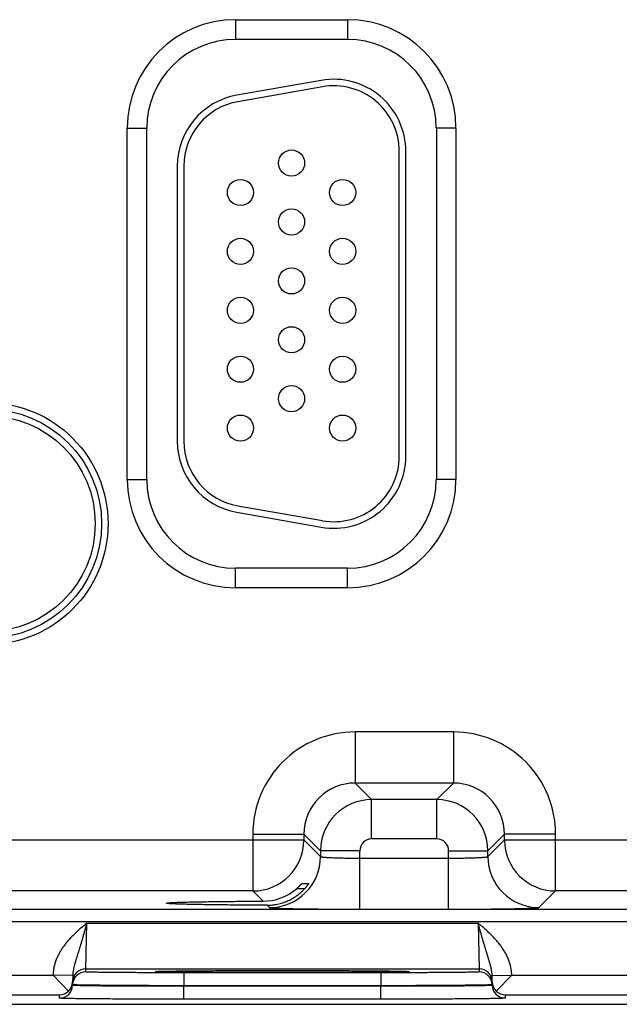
# Model space of a CAD drawing. Header units: inches. Extents: x 0 to 34, y 0 to 22.
# Tile 34 of 124: x 14.1 to 15, y 13.9 to 15.4. Entities that reach past the tile are written whole.
import ezdxf

# ---------------------------------------------------------------- set-up
doc = ezdxf.new("R2010")
doc.units = ezdxf.units.IN
doc.header["$LTSCALE"] = 1.87
doc.header["$MEASUREMENT"] = 0
doc.layers.get('0').update_dxf_attribs({"linetype": 'CONTINUOUS'})

msp = doc.modelspace()

# ---------------------------------------------------------------- linework, layer by layer
at = {"color": 7, "linetype": 'CONTINUOUS'}
for p, q in [((14.4083, 15.3972), (14.5793, 15.3972)), ((14.4083, 15.3972), (14.4083, 15.3672)), ((14.5793, 15.3972), (14.5793, 15.3672)), ((14.4083, 15.3672), (14.5793, 15.3672)), ((14.5392, 15.3045), (14.4102, 15.2817)), ((14.541, 15.2946), (14.412, 15.2719)), ((14.2428, 15.2316), (14.2728, 15.2316)), ((14.2428, 14.6946), (14.2428, 15.2316)), ((14.2728, 14.6946), (14.2728, 15.2316)), ((14.7449, 15.2316), (14.7149, 15.2316)), ((14.7149, 15.2316), (14.7149, 14.6946)), ((14.7449, 15.2316), (14.7449, 14.6946)), ((14.6583, 14.7301), (14.6583, 15.1961)), ((14.6683, 14.7301), (14.6683, 15.1961)), ((14.3193, 15.1734), (14.3193, 14.7529)), ((14.3293, 15.1734), (14.3293, 14.7529)), ((14.2428, 14.6946), (14.2728, 14.6946)), ((14.7449, 14.6946), (14.7149, 14.6946)), ((14.412, 14.6544), (14.541, 14.6317)), ((14.4102, 14.6446), (14.5392, 14.6218)), ((14.5793, 14.5591), (14.4083, 14.5591)), ((14.4083, 14.5291), (14.4083, 14.5591)), ((14.5793, 14.5291), (14.5793, 14.5591)), ((14.5793, 14.5291), (14.4083, 14.5291)), ((14.741, 14.3088), (14.5907, 14.3088)), ((14.5907, 14.3088), (14.5907, 14.2308)), ((14.741, 14.3088), (14.741, 14.2308)), ((14.741, 14.2308), (14.5907, 14.2308)), ((14.5907, 14.2308), (14.6161, 14.2054)), ((14.741, 14.2308), (14.7156, 14.2054)), ((14.7156, 14.2054), (14.6161, 14.2054)), ((14.6161, 14.1454), (14.6161, 14.2054)), ((14.7156, 14.1454), (14.7156, 14.2054)), ((13.889, 14.1438), (14.5127, 14.1438)), ((14.4347, 14.1528), (14.5127, 14.1528)), ((14.4347, 14.1528), (14.4347, 14.0658)), ((14.5127, 14.1528), (14.5381, 14.1274)), ((14.5127, 14.1528), (14.5127, 14.1438)), ((14.5127, 14.1438), (14.5381, 14.1184)), ((14.7156, 14.1454), (14.6161, 14.1454)), ((14.819, 14.1528), (14.7936, 14.1274)), ((14.7936, 14.1184), (14.819, 14.1438)), ((14.897, 14.1528), (14.819, 14.1528)), ((14.819, 14.1438), (14.819, 14.1528)), ((14.819, 14.1438), (15.4427, 14.1438)), ((14.897, 14.0658), (14.897, 14.1528)), ((14.5981, 14.1274), (14.5381, 14.1274)), ((14.5381, 14.1274), (14.5381, 14.1184)), ((14.5981, 14.0381), (14.5981, 14.1274)), ((14.5981, 14.116), (14.7336, 14.116)), ((14.7336, 14.1274), (14.7936, 14.1274)), ((14.7336, 14.0381), (14.7336, 14.1274)), ((14.7936, 14.1184), (14.7936, 14.1274)), ((14.5137, 14.0692), (14.5013, 14.0692)), ((14.5094, 14.077), (14.5197, 14.077)), ((14.4347, 14.0658), (13.967, 14.0658)), ((14.4503, 14.0502), (14.4347, 14.0658)), ((14.8716, 14.0404), (14.897, 14.0658)), ((15.3647, 14.0658), (14.897, 14.0658)), ((9.3983, 14.038), (16.7965, 14.038)), ((14.3027, 14.0472), (14.3027, 14.0472)), ((14.4564, 14.0441), (14.4601, 14.0404)), ((14.5981, 14.0381), (14.7336, 14.0381)), ((9.3983, 14.019), (16.7965, 14.019)), ((14.1795, 13.9468), (14.1811, 14.0168)), ((14.1811, 14.0168), (14.7786, 14.0168)), ((14.7786, 14.0168), (14.7802, 13.9468)), ((13.9, 13.9371), (14.1297, 13.9371)), ((14.1597, 13.9365), (14.1297, 13.9371)), ((14.1534, 13.9129), (14.1297, 13.9371)), ((14.1597, 13.9365), (14.1595, 13.9268)), ((14.1795, 13.9468), (14.7802, 13.9468)), ((14.1795, 13.9421), (14.1795, 13.9468)), ((14.2861, 13.9427), (14.2883, 13.9429)), ((14.2886, 13.9429), (14.2888, 13.9429)), ((14.2888, 13.9429), (14.2891, 13.9429)), ((14.2891, 13.9429), (14.2894, 13.943)), ((14.2894, 13.943), (14.29, 13.943)), ((14.29, 13.943), (14.2907, 13.943)), ((14.2907, 13.943), (14.292, 13.9431)), ((14.292, 13.9431), (14.2935, 13.9431)), ((14.2935, 13.9431), (14.296, 13.9432)), ((14.296, 13.9432), (14.299, 13.9433)), ((14.299, 13.9433), (14.3027, 13.9433)), ((14.3027, 13.9433), (14.3072, 13.9434)), ((14.3072, 13.9434), (14.3126, 13.9435)), ((14.3126, 13.9435), (14.3177, 13.9436)), ((14.3177, 13.9436), (14.3236, 13.9437)), ((14.3236, 13.9437), (14.3304, 13.9437)), ((14.6302, 13.9408), (14.3295, 13.9408)), ((14.3295, 13.9408), (14.3295, 13.921)), ((14.3304, 13.9437), (14.3383, 13.9438)), ((14.3383, 13.9438), (14.3479, 13.9439)), ((14.3479, 13.9439), (14.3566, 13.944)), ((14.3566, 13.944), (14.3668, 13.944)), ((14.3668, 13.944), (14.3792, 13.9441)), ((14.3792, 13.9441), (14.3889, 13.9442)), ((14.3889, 13.9442), (14.3997, 13.9442)), ((14.3997, 13.9442), (14.4114, 13.9442)), ((14.4114, 13.9442), (14.4234, 13.9443)), ((14.4234, 13.9443), (14.4355, 13.9443)), ((14.4355, 13.9443), (14.4479, 13.9443)), ((14.4479, 13.9443), (14.4604, 13.9443)), ((14.4604, 13.9443), (14.473, 13.9443)), ((14.473, 13.9443), (14.4856, 13.9443)), ((14.4856, 13.9443), (14.4982, 13.9443)), ((14.4982, 13.9443), (14.5107, 13.9443)), ((14.5107, 13.9443), (14.5231, 13.9443)), ((14.5231, 13.9443), (14.5353, 13.9443)), ((14.5353, 13.9443), (14.5473, 13.9442)), ((14.5473, 13.9442), (14.5589, 13.9442)), ((14.5589, 13.9442), (14.5703, 13.9442)), ((14.5703, 13.9442), (14.5812, 13.9441)), ((14.5812, 13.9441), (14.5918, 13.944)), ((14.5918, 13.944), (14.6018, 13.944)), ((14.6018, 13.944), (14.6114, 13.9439)), ((14.6114, 13.9439), (14.6201, 13.9438)), ((14.6201, 13.9438), (14.6273, 13.9438)), ((14.6273, 13.9438), (14.6361, 13.9437)), ((14.6302, 13.9408), (14.6302, 13.921)), ((14.6361, 13.9437), (14.643, 13.9436)), ((14.643, 13.9436), (14.6486, 13.9435)), ((14.6486, 13.9435), (14.6531, 13.9434)), ((14.6531, 13.9434), (14.6568, 13.9433)), ((14.6568, 13.9433), (14.6607, 13.9433)), ((14.6607, 13.9433), (14.6638, 13.9432)), ((14.6638, 13.9432), (14.6661, 13.9431)), ((14.6661, 13.9431), (14.6676, 13.9431)), ((14.6676, 13.9431), (14.6687, 13.943)), ((14.6687, 13.943), (14.6696, 13.943)), ((14.6696, 13.943), (14.6701, 13.943)), ((14.6701, 13.943), (14.6705, 13.9429)), ((14.6705, 13.9429), (14.6708, 13.9429)), ((14.6708, 13.9429), (14.6711, 13.9429)), ((14.6714, 13.9429), (14.6736, 13.9427)), ((14.7802, 13.9468), (14.7802, 13.9421)), ((14.8, 13.9365), (14.8299, 13.9371)), ((14.8002, 13.9268), (14.8, 13.9365)), ((14.8063, 13.9129), (14.83, 13.9371)), ((14.83, 13.9371), (15.0597, 13.9371)), ((14.1595, 13.9218), (14.1595, 13.9268)), ((14.1595, 13.9225), (14.1595, 13.9268)), ((14.1595, 13.9225), (14.1595, 13.9218)), ((14.6302, 13.921), (14.3295, 13.921)), ((14.3295, 13.921), (14.3295, 13.9203)), ((14.6302, 13.9203), (14.3295, 13.9203)), ((14.3295, 13.9004), (14.3295, 13.9203)), ((14.6302, 13.921), (14.6302, 13.9203)), ((14.6302, 13.9004), (14.6302, 13.9203)), ((14.8002, 13.9268), (14.8002, 13.9225)), ((14.8002, 13.9268), (14.8002, 13.9218)), ((14.8002, 13.9225), (14.8002, 13.9218)), ((13.8902, 13.9071), (14.1395, 13.9071)), ((14.1395, 13.9021), (14.1395, 13.9071)), ((14.8202, 13.9071), (15.0695, 13.9071)), ((14.8202, 13.9071), (14.8202, 13.9021)), ((17.0008, 13.8926), (7.5774, 13.8926)), ((14.6302, 13.9004), (14.3295, 13.9004))]:
    msp.add_line(p, q, dxfattribs=at)
for points in [[(14.2883, 13.9429), (14.2883, 13.9429), (14.2883, 13.9429), (14.2884, 13.9429), (14.2884, 13.9429)], [(14.2884, 13.9429), (14.2885, 13.9429), (14.2886, 13.9429)], [(14.6711, 13.9429), (14.6712, 13.9429), (14.6713, 13.9429), (14.6713, 13.9429), (14.6713, 13.9429)]]:
    msp.add_lwpolyline(points, dxfattribs=at)
for centre, radius in [((14.4938, 15.1781), 0.02), ((14.4158, 15.1331), 0.02), ((14.5718, 15.1331), 0.02), ((14.4938, 15.0881), 0.02), ((14.4158, 15.0431), 0.02), ((14.5718, 15.0431), 0.02), ((14.4938, 14.9981), 0.02), ((14.4158, 14.9531), 0.02), ((14.5718, 14.9531), 0.02), ((14.4938, 14.9081), 0.02), ((14.4158, 14.8631), 0.02), ((14.5718, 14.8631), 0.02), ((14.4938, 14.8181), 0.02), ((14.0288, 14.6271), 0.1848), ((14.0288, 14.6271), 0.175), ((14.0288, 14.6271), 0.1652), ((14.4158, 14.7731), 0.02), ((14.5718, 14.7731), 0.02)]:
    msp.add_circle(centre, radius, dxfattribs=at)
for centre, radius, start, end in [((14.4083, 15.2316), 0.1655, 90, 180), ((14.5793, 15.2316), 0.1655, 0, 90), ((14.4083, 15.2316), 0.1355, 90, 180), ((14.5793, 15.2316), 0.1355, 0, 90), ((14.5583, 15.1961), 0.11, 0, 100), ((14.5583, 15.1961), 0.1, 0, 100), ((14.4293, 15.1734), 0.11, 100, 180), ((14.4293, 15.1734), 0.1, 100, 180), ((14.4293, 14.7529), 0.11, 180, 260), ((14.4293, 14.7529), 0.1, 180, 260), ((14.5583, 14.7301), 0.11, 260, 360), ((14.5583, 14.7301), 0.1, 260, 360), ((14.4083, 14.6946), 0.1655, 180, 270), ((14.4083, 14.6946), 0.1355, 180, 270), ((14.5793, 14.6946), 0.1655, 270, 360), ((14.5793, 14.6946), 0.1355, 270, 360), ((14.5907, 14.1528), 0.156, 89.9966, 180.0034), ((14.741, 14.1528), 0.156, 359.9966, 90.0034), ((14.5907, 14.1528), 0.0779, 89.9712, 180.0288), ((14.741, 14.1528), 0.0779, 359.9712, 90.0288), ((14.6161, 14.1274), 0.078, 90.0148, 179.9847), ((14.7156, 14.1274), 0.078, 0.0148, 89.9847), ((14.4347, 14.1438), 0.078, 270.0209, 359.9791), ((14.6161, 14.1274), 0.018, 89.9966, 180.0034), ((14.7156, 14.1274), 0.018, 359.9966, 90.0034), ((14.897, 14.1438), 0.078, 180.0209, 269.9791), ((14.4601, 14.1184), 0.078, 270.0209, 359.9791), ((14.8716, 14.1184), 0.078, 180.0209, 269.9791), ((14.45, 14.1288), 0.0786, 270.1955, 310.6953), ((14.1795, 13.9268), 0.02, 89.9988, 178.9987), ((14.1795, 13.9221), 0.02, 89.9988, 178.9987), ((14.7802, 13.9268), 0.02, 1.0013, 90.0012), ((14.7802, 13.9221), 0.02, 1.0013, 90.0012), ((14.1395, 13.9221), 0.02, 269.9988, 358.9987), ((14.1398, 13.9271), 0.0197, 313.772, 358.9399), ((14.8199, 13.9271), 0.0197, 181.0601, 226.228), ((14.8202, 13.9221), 0.02, 181.0013, 270.0012), ((14.1392, 13.9273), 0.0202, 270.6866, 314.5936), ((14.8204, 13.9273), 0.0202, 225.4064, 269.3134)]:
    msp.add_arc(centre, radius, start, end, dxfattribs=at)
for points, knots in [([(14.5381, 14.1184), (14.5381, 14.1184), (14.5381, 14.1183), (14.5382, 14.1183), (14.5382, 14.1183), (14.5382, 14.1183), (14.5383, 14.1182), (14.5385, 14.1182), (14.5387, 14.1181), (14.5389, 14.118), (14.5391, 14.118), (14.5394, 14.1179), (14.5397, 14.1179), (14.5402, 14.1178), (14.5409, 14.1177), (14.5419, 14.1176), (14.543, 14.1175), (14.5442, 14.1174), (14.5455, 14.1173), (14.547, 14.1172), (14.5486, 14.1171), (14.5503, 14.117), (14.5528, 14.1169), (14.5561, 14.1167), (14.5605, 14.1166), (14.5652, 14.1164), (14.5701, 14.1163), (14.5754, 14.1162), (14.5809, 14.1161), (14.5865, 14.1161), (14.5923, 14.116), (14.5961, 14.116), (14.5981, 14.116)], [0, 0, 0, 0, 0.001207, 0.001961, 0.002833, 0.003829, 0.004956, 0.007611, 0.010815, 0.014577, 0.018901, 0.023789, 0.029239, 0.035252, 0.048956, 0.064875, 0.08298, 0.103229, 0.12558, 0.14998, 0.176375, 0.204704, 0.234901, 0.300614, 0.372901, 0.451088, 0.534442, 0.622178, 0.713474, 0.807469, 0.903279, 1, 1, 1, 1]), ([(14.7336, 14.116), (14.7356, 14.116), (14.7394, 14.116), (14.7452, 14.1161), (14.7508, 14.1161), (14.7563, 14.1162), (14.7615, 14.1163), (14.7665, 14.1164), (14.7712, 14.1166), (14.7756, 14.1167), (14.7789, 14.1169), (14.7814, 14.117), (14.7831, 14.1171), (14.7847, 14.1172), (14.7862, 14.1173), (14.7875, 14.1174), (14.7887, 14.1175), (14.7898, 14.1176), (14.7908, 14.1177), (14.7915, 14.1178), (14.792, 14.1179), (14.7923, 14.1179), (14.7926, 14.118), (14.7928, 14.118), (14.793, 14.1181), (14.7932, 14.1182), (14.7934, 14.1182), (14.7934, 14.1183), (14.7935, 14.1183), (14.7935, 14.1183), (14.7936, 14.1183), (14.7936, 14.1184), (14.7936, 14.1184)], [0, 0, 0, 0, 0.096721, 0.192531, 0.286526, 0.377822, 0.465558, 0.548912, 0.627099, 0.699386, 0.765099, 0.795296, 0.823625, 0.85002, 0.87442, 0.896771, 0.91702, 0.935125, 0.951044, 0.964748, 0.970761, 0.976211, 0.981099, 0.985423, 0.989185, 0.992389, 0.995044, 0.996171, 0.997167, 0.998039, 0.998793, 1, 1, 1, 1]), ([(14.4564, 14.0441), (14.4578, 14.0441), (14.4605, 14.0441), (14.4645, 14.0445), (14.4685, 14.045), (14.4725, 14.0457), (14.4764, 14.0466), (14.4816, 14.0481), (14.4879, 14.0505), (14.4939, 14.0536), (14.4985, 14.0564), (14.5019, 14.0587), (14.5051, 14.0611), (14.5081, 14.0637), (14.5111, 14.0664), (14.5129, 14.0684), (14.5138, 14.0693)], [0, 0, 0, 0, 0.062323, 0.124811, 0.187429, 0.250137, 0.312899, 0.37568, 0.501127, 0.626327, 0.688819, 0.751218, 0.813527, 0.875752, 0.937904, 1, 1, 1, 1]), ([(14.5013, 14.0692), (14.5018, 14.0696), (14.5025, 14.0703), (14.5035, 14.0711), (14.5042, 14.0718), (14.5048, 14.0724), (14.5055, 14.073), (14.5061, 14.0736), (14.5067, 14.0742), (14.5072, 14.0748), (14.5076, 14.0752), (14.5079, 14.0755), (14.5082, 14.0758), (14.5084, 14.076), (14.5086, 14.0762), (14.5087, 14.0764), (14.5089, 14.0765), (14.509, 14.0767), (14.5091, 14.0768), (14.5092, 14.0768), (14.5093, 14.0769), (14.5093, 14.0769), (14.5093, 14.077), (14.5094, 14.077), (14.5094, 14.077), (14.5094, 14.077), (14.5094, 14.077), (14.5094, 14.077), (14.5094, 14.077)], [0, 0, 0, 0, 0.173069, 0.25813, 0.341741, 0.4235, 0.502943, 0.579537, 0.652667, 0.721616, 0.785552, 0.815343, 0.843507, 0.869898, 0.894362, 0.916736, 0.936847, 0.954515, 0.969555, 0.976033, 0.981784, 0.986788, 0.991023, 0.994469, 0.997113, 0.998946, 0.999565, 1, 1, 1, 1]), ([(14.5197, 14.077), (14.5197, 14.077), (14.5197, 14.077), (14.5197, 14.077), (14.5197, 14.077), (14.5197, 14.077), (14.5197, 14.077), (14.5197, 14.077), (14.5197, 14.077), (14.5197, 14.077), (14.5197, 14.0769), (14.5197, 14.0769), (14.5197, 14.0769), (14.5196, 14.0768), (14.5196, 14.0767), (14.5195, 14.0766), (14.5195, 14.0765), (14.5194, 14.0764), (14.5192, 14.0762), (14.519, 14.0759), (14.5187, 14.0754), (14.5184, 14.0749), (14.518, 14.0744), (14.5176, 14.0738), (14.5171, 14.0733), (14.5166, 14.0726), (14.5161, 14.072), (14.5156, 14.0713), (14.5148, 14.0704), (14.5142, 14.0698), (14.5138, 14.0693)], [0, 0, 0, 0, 0.000305, 0.000608, 0.00102, 0.00159, 0.002336, 0.003265, 0.004379, 0.005679, 0.008833, 0.012721, 0.01733, 0.022647, 0.035344, 0.050685, 0.059306, 0.068538, 0.088769, 0.135831, 0.190836, 0.252811, 0.320858, 0.394158, 0.471968, 0.553616, 0.638495, 0.726053, 0.815791, 1, 1, 1, 1]), ([(14.3027, 14.0472), (14.3027, 14.0472), (14.3027, 14.0472), (14.3027, 14.0472), (14.3027, 14.0472), (14.3028, 14.0473), (14.3029, 14.0473), (14.303, 14.0473), (14.3031, 14.0474), (14.3033, 14.0474), (14.3035, 14.0475), (14.3039, 14.0475), (14.3043, 14.0476), (14.3049, 14.0476), (14.3056, 14.0477), (14.3063, 14.0478), (14.3074, 14.0479), (14.3091, 14.048), (14.3113, 14.0481), (14.3138, 14.0482), (14.3167, 14.0484), (14.3198, 14.0485), (14.3233, 14.0486), (14.327, 14.0487), (14.3311, 14.0488), (14.3354, 14.0489), (14.34, 14.0491), (14.3449, 14.0492), (14.35, 14.0493), (14.3574, 14.0494), (14.3671, 14.0495), (14.3794, 14.0497), (14.3925, 14.0498), (14.4062, 14.05), (14.4205, 14.0501), (14.4353, 14.0502), (14.4453, 14.0502), (14.4503, 14.0502)], [0, 0, 0, 0, 0.000271, 0.000441, 0.00064, 0.001129, 0.00175, 0.002505, 0.003398, 0.004429, 0.0056, 0.008361, 0.011682, 0.015562, 0.02, 0.024995, 0.030544, 0.043297, 0.058244, 0.075364, 0.09464, 0.116043, 0.139519, 0.165015, 0.192474, 0.221841, 0.253063, 0.286084, 0.32085, 0.357303, 0.434997, 0.518522, 0.607216, 0.70042, 0.797459, 0.897581, 1, 1, 1, 1]), ([(14.4564, 14.0441), (14.4512, 14.0441), (14.4409, 14.0441), (14.4255, 14.0442), (14.4107, 14.0443), (14.3963, 14.0444), (14.3827, 14.0446), (14.3698, 14.0447), (14.3596, 14.0449), (14.352, 14.045), (14.3466, 14.0451), (14.3415, 14.0452), (14.3367, 14.0453), (14.3321, 14.0454), (14.3279, 14.0456), (14.324, 14.0457), (14.3203, 14.0458), (14.3171, 14.0459), (14.3141, 14.0461), (14.3115, 14.0462), (14.3095, 14.0463), (14.3081, 14.0464), (14.3071, 14.0465), (14.3063, 14.0465), (14.3055, 14.0466), (14.3049, 14.0467), (14.3044, 14.0467), (14.304, 14.0468), (14.3038, 14.0468), (14.3036, 14.0468), (14.3034, 14.0469), (14.3032, 14.0469), (14.3031, 14.0469), (14.303, 14.047), (14.3028, 14.047), (14.3028, 14.047), (14.3027, 14.0471), (14.3027, 14.0471), (14.3027, 14.0471), (14.3027, 14.0471), (14.3027, 14.0471), (14.3027, 14.0471), (14.3027, 14.0472)], [0, 0, 0, 0, 0.101866, 0.20169, 0.298653, 0.391946, 0.480843, 0.564654, 0.642687, 0.67932, 0.714258, 0.747442, 0.778812, 0.808312, 0.835885, 0.861473, 0.885019, 0.906465, 0.925756, 0.942856, 0.957747, 0.964357, 0.970408, 0.975897, 0.980822, 0.985181, 0.988973, 0.990656, 0.992197, 0.993595, 0.994851, 0.995965, 0.996937, 0.997769, 0.998462, 0.999019, 0.999249, 0.999447, 0.999617, 0.999761, 0.999886, 1, 1, 1, 1]), ([(14.4601, 14.0404), (14.4601, 14.0404), (14.4601, 14.0404), (14.4601, 14.0404), (14.4602, 14.0404), (14.4603, 14.0403), (14.4604, 14.0403), (14.4605, 14.0403), (14.4607, 14.0402), (14.461, 14.0402), (14.4614, 14.0401), (14.4619, 14.0401), (14.4625, 14.04), (14.4632, 14.04), (14.4639, 14.0399), (14.4647, 14.0398), (14.4656, 14.0398), (14.467, 14.0397), (14.4689, 14.0396), (14.4714, 14.0395), (14.4742, 14.0394), (14.4772, 14.0393), (14.4806, 14.0392), (14.4843, 14.0391), (14.4882, 14.039), (14.4923, 14.0389), (14.4968, 14.0388), (14.5031, 14.0387), (14.5116, 14.0386), (14.5224, 14.0384), (14.5339, 14.0383), (14.546, 14.0382), (14.5586, 14.0381), (14.5715, 14.0381), (14.5847, 14.0381), (14.5936, 14.0381), (14.5981, 14.0381)], [0, 0, 0, 0, 0.000163, 0.000356, 0.000837, 0.001454, 0.002211, 0.003109, 0.004151, 0.006666, 0.009759, 0.013431, 0.01768, 0.022505, 0.027903, 0.033872, 0.040409, 0.047509, 0.063386, 0.081466, 0.101706, 0.124061, 0.148477, 0.174898, 0.203262, 0.233501, 0.265545, 0.299319, 0.371734, 0.450065, 0.533574, 0.621476, 0.712942, 0.807113, 0.9031, 1, 1, 1, 1]), ([(14.7336, 14.0381), (14.7381, 14.0381), (14.747, 14.0381), (14.7602, 14.0381), (14.7731, 14.0381), (14.7857, 14.0382), (14.7978, 14.0383), (14.8093, 14.0384), (14.8201, 14.0386), (14.8286, 14.0387), (14.8349, 14.0388), (14.8394, 14.0389), (14.8435, 14.039), (14.8474, 14.0391), (14.8511, 14.0392), (14.8544, 14.0393), (14.8575, 14.0394), (14.8603, 14.0395), (14.8628, 14.0396), (14.8647, 14.0397), (14.8661, 14.0398), (14.867, 14.0398), (14.8678, 14.0399), (14.8685, 14.04), (14.8692, 14.04), (14.8698, 14.0401), (14.8703, 14.0401), (14.8707, 14.0402), (14.871, 14.0402), (14.8712, 14.0403), (14.8713, 14.0403), (14.8714, 14.0403), (14.8715, 14.0404), (14.8716, 14.0404), (14.8716, 14.0404), (14.8716, 14.0404), (14.8716, 14.0404)], [0, 0, 0, 0, 0.0969, 0.192887, 0.287058, 0.378524, 0.466426, 0.549935, 0.628266, 0.700681, 0.734455, 0.766499, 0.796738, 0.825102, 0.851523, 0.875939, 0.898294, 0.918534, 0.936614, 0.952491, 0.959591, 0.966128, 0.972097, 0.977495, 0.98232, 0.986569, 0.990241, 0.993334, 0.995849, 0.996891, 0.997789, 0.998546, 0.999163, 0.999644, 0.999837, 1, 1, 1, 1]), ([(14.1811, 14.0168), (14.178, 14.0141), (14.1733, 14.0101), (14.1673, 14.0047), (14.1628, 14.0005), (14.1585, 13.9962), (14.155, 13.9925), (14.1523, 13.9894), (14.1503, 13.9871), (14.1484, 13.9847), (14.1465, 13.9822), (14.1447, 13.9798), (14.143, 13.9772), (14.1414, 13.9746), (14.1398, 13.972), (14.1384, 13.9693), (14.1365, 13.9657), (14.1345, 13.961), (14.1328, 13.9562), (14.1317, 13.9523), (14.1311, 13.9498), (14.1307, 13.9478), (14.1305, 13.9463), (14.1303, 13.9447), (14.1301, 13.9432), (14.1299, 13.9417), (14.1298, 13.9402), (14.1297, 13.9387), (14.1297, 13.9376), (14.1297, 13.9371)], [0, 0, 0, 0, 0.125001, 0.187502, 0.250003, 0.312504, 0.375004, 0.406255, 0.437506, 0.468757, 0.500008, 0.53126, 0.562511, 0.593762, 0.625012, 0.656263, 0.687514, 0.750004, 0.812492, 0.843742, 0.874992, 0.890618, 0.906244, 0.92187, 0.937496, 0.953122, 0.968748, 0.984374, 1, 1, 1, 1]), ([(14.1811, 14.0168), (14.1808, 14.0159), (14.1804, 14.0146), (14.1799, 14.0128), (14.1796, 14.0114), (14.1792, 14.0101), (14.1787, 14.0083), (14.1781, 14.006), (14.1773, 14.0034), (14.1767, 14.0011), (14.1762, 13.9994), (14.1757, 13.9976), (14.1751, 13.9954), (14.1744, 13.9928), (14.1736, 13.9902), (14.173, 13.9881), (14.1725, 13.9864), (14.1721, 13.9851), (14.1717, 13.9838), (14.1712, 13.9821), (14.1706, 13.9801), (14.1698, 13.9776), (14.1691, 13.9751), (14.1683, 13.9727), (14.1673, 13.9695), (14.1663, 13.9663), (14.1653, 13.9631), (14.1646, 13.9607), (14.1639, 13.9584), (14.1632, 13.956), (14.1625, 13.9536), (14.1619, 13.9513), (14.1613, 13.9489), (14.1608, 13.9465), (14.1604, 13.944), (14.1599, 13.9407), (14.1597, 13.9382), (14.1597, 13.9365)], [0, 0, 0, 0, 0.033611, 0.050408, 0.067194, 0.083966, 0.100721, 0.134165, 0.1675, 0.200702, 0.217245, 0.233745, 0.266607, 0.299272, 0.331722, 0.36394, 0.379958, 0.395913, 0.411807, 0.427638, 0.45911, 0.490326, 0.521286, 0.551998, 0.582476, 0.642799, 0.672682, 0.702419, 0.732044, 0.761588, 0.791091, 0.820598, 0.850144, 0.87978, 0.909544, 0.93948, 1, 1, 1, 1]), ([(14.8, 13.9365), (14.8, 13.9382), (14.7998, 13.9407), (14.7993, 13.944), (14.7989, 13.9465), (14.7984, 13.9489), (14.7978, 13.9513), (14.7972, 13.9536), (14.7965, 13.956), (14.7958, 13.9584), (14.7951, 13.9607), (14.7944, 13.9631), (14.7934, 13.9663), (14.7924, 13.9695), (14.7914, 13.9727), (14.7906, 13.9751), (14.7899, 13.9776), (14.7891, 13.9801), (14.7885, 13.9821), (14.788, 13.9838), (14.7876, 13.9851), (14.7872, 13.9864), (14.7867, 13.9881), (14.7861, 13.9902), (14.7853, 13.9928), (14.7846, 13.9954), (14.784, 13.9976), (14.7835, 13.9994), (14.783, 14.0011), (14.7823, 14.0034), (14.7816, 14.006), (14.781, 14.0083), (14.7805, 14.01), (14.78, 14.0118), (14.7794, 14.0141), (14.7789, 14.0159), (14.7786, 14.0168)], [0, 0, 0, 0, 0.06052, 0.090458, 0.120222, 0.149858, 0.179405, 0.208912, 0.238416, 0.26796, 0.297585, 0.327322, 0.357205, 0.417528, 0.448006, 0.478718, 0.509678, 0.540892, 0.572365, 0.588196, 0.604089, 0.620044, 0.636061, 0.668279, 0.700729, 0.733393, 0.766255, 0.782755, 0.799298, 0.832499, 0.865834, 0.899278, 0.916033, 0.932805, 0.966389, 1, 1, 1, 1]), ([(14.83, 13.9371), (14.83, 13.9376), (14.83, 13.9387), (14.8299, 13.9402), (14.8298, 13.9417), (14.8296, 13.9432), (14.8294, 13.9447), (14.8292, 13.9463), (14.8289, 13.9478), (14.8285, 13.9498), (14.828, 13.9523), (14.8269, 13.9562), (14.8252, 13.961), (14.8232, 13.9657), (14.8213, 13.9693), (14.8199, 13.972), (14.8183, 13.9746), (14.8167, 13.9772), (14.8149, 13.9798), (14.8132, 13.9822), (14.8113, 13.9847), (14.8094, 13.9871), (14.8074, 13.9894), (14.8054, 13.9917), (14.8033, 13.9939), (14.8005, 13.9969), (14.7969, 14.0005), (14.7924, 14.0047), (14.7879, 14.0088), (14.7833, 14.0128), (14.7802, 14.0155), (14.7786, 14.0168)], [0, 0, 0, 0, 0.015626, 0.031252, 0.046878, 0.062504, 0.07813, 0.093755, 0.109381, 0.125007, 0.156257, 0.187507, 0.249995, 0.312485, 0.343736, 0.374986, 0.406237, 0.437488, 0.468739, 0.49999, 0.531241, 0.562492, 0.593743, 0.624994, 0.656245, 0.687497, 0.749997, 0.812498, 0.874999, 0.9375, 1, 1, 1, 1]), ([(14.3295, 13.9408), (14.3246, 13.9408), (14.3148, 13.9408), (14.3003, 13.9408), (14.2861, 13.9409), (14.2723, 13.9409), (14.259, 13.941), (14.2464, 13.941), (14.2364, 13.9411), (14.2288, 13.9412), (14.2235, 13.9412), (14.2184, 13.9412), (14.2136, 13.9413), (14.2091, 13.9413), (14.2049, 13.9414), (14.2009, 13.9414), (14.1973, 13.9415), (14.194, 13.9416), (14.191, 13.9416), (14.1887, 13.9417), (14.1871, 13.9417), (14.186, 13.9417), (14.185, 13.9418), (14.184, 13.9418), (14.1832, 13.9418), (14.1824, 13.9419), (14.1817, 13.9419), (14.1811, 13.9419), (14.1807, 13.942), (14.1803, 13.942), (14.1801, 13.942), (14.1799, 13.942), (14.1798, 13.942), (14.1797, 13.9421), (14.1796, 13.9421), (14.1796, 13.9421), (14.1796, 13.9421), (14.1795, 13.9421), (14.1795, 13.9421), (14.1795, 13.9421), (14.1795, 13.9421), (14.1795, 13.9421), (14.1795, 13.9421)], [0, 0, 0, 0, 0.097998, 0.195053, 0.29023, 0.382613, 0.471311, 0.555471, 0.634282, 0.671442, 0.706984, 0.740823, 0.772877, 0.80307, 0.831327, 0.857582, 0.881771, 0.903837, 0.923725, 0.941388, 0.949372, 0.956785, 0.963621, 0.969877, 0.97555, 0.980635, 0.985131, 0.989034, 0.992342, 0.995055, 0.996187, 0.99717, 0.998004, 0.99869, 0.998977, 0.999227, 0.999441, 0.999618, 0.999761, 0.999819, 0.999869, 1, 1, 1, 1]), ([(14.6736, 13.9427), (14.6736, 13.9427), (14.6736, 13.9426), (14.6736, 13.9426), (14.6736, 13.9426), (14.6735, 13.9426), (14.6735, 13.9426), (14.6735, 13.9426), (14.6734, 13.9426), (14.6734, 13.9426), (14.6733, 13.9426), (14.6732, 13.9426), (14.673, 13.9425), (14.6728, 13.9425), (14.6726, 13.9425), (14.6724, 13.9425), (14.672, 13.9424), (14.6714, 13.9424), (14.6707, 13.9424), (14.6698, 13.9423), (14.6688, 13.9423), (14.6677, 13.9422), (14.6665, 13.9422), (14.6652, 13.9422), (14.6637, 13.9421), (14.6622, 13.9421), (14.6605, 13.942), (14.6581, 13.942), (14.6548, 13.9419), (14.6505, 13.9419), (14.6458, 13.9418), (14.6408, 13.9417), (14.6353, 13.9416), (14.6294, 13.9416), (14.6232, 13.9415), (14.6167, 13.9415), (14.6098, 13.9414), (14.6, 13.9413), (14.5871, 13.9412), (14.5708, 13.9412), (14.5537, 13.9411), (14.5359, 13.941), (14.5175, 13.941), (14.4988, 13.941), (14.4798, 13.941), (14.4609, 13.941), (14.4422, 13.941), (14.4238, 13.941), (14.406, 13.9411), (14.3888, 13.9412), (14.3726, 13.9412), (14.3597, 13.9413), (14.3499, 13.9414), (14.343, 13.9415), (14.3365, 13.9415), (14.3302, 13.9416), (14.3244, 13.9416), (14.3189, 13.9417), (14.3138, 13.9418), (14.3092, 13.9419), (14.3049, 13.9419), (14.3016, 13.942), (14.2992, 13.942), (14.2975, 13.9421), (14.2959, 13.9421), (14.2945, 13.9422), (14.2932, 13.9422), (14.292, 13.9422), (14.2909, 13.9423), (14.2899, 13.9423), (14.289, 13.9424), (14.2883, 13.9424), (14.2877, 13.9424), (14.2873, 13.9425), (14.2871, 13.9425), (14.2868, 13.9425), (14.2866, 13.9425), (14.2865, 13.9426), (14.2864, 13.9426), (14.2863, 13.9426), (14.2862, 13.9426), (14.2862, 13.9426), (14.2862, 13.9426), (14.2861, 13.9426), (14.2861, 13.9426), (14.2861, 13.9426), (14.2861, 13.9426), (14.2861, 13.9427), (14.2861, 13.9427)], [0, 0, 0, 0, 0.000029, 0.000048, 0.00007, 0.000126, 0.000199, 0.00029, 0.000399, 0.000526, 0.000672, 0.001019, 0.00144, 0.001936, 0.002507, 0.003152, 0.003871, 0.005534, 0.007493, 0.009747, 0.012297, 0.015139, 0.018272, 0.021696, 0.025406, 0.029403, 0.033683, 0.038243, 0.048196, 0.059236, 0.071337, 0.084468, 0.098599, 0.113695, 0.129721, 0.146638, 0.164407, 0.182984, 0.22238, 0.264445, 0.308776, 0.354949, 0.402517, 0.451023, 0.5, 0.548977, 0.597482, 0.645051, 0.691223, 0.735555, 0.77762, 0.817015, 0.835593, 0.853361, 0.870279, 0.886305, 0.901401, 0.915532, 0.928663, 0.940764, 0.951804, 0.961757, 0.966317, 0.970597, 0.974594, 0.978304, 0.981728, 0.984861, 0.987703, 0.990253, 0.992507, 0.994466, 0.996129, 0.996848, 0.997493, 0.998064, 0.998559, 0.998981, 0.999328, 0.999474, 0.999601, 0.99971, 0.999801, 0.999874, 0.99993, 0.999952, 0.999971, 1, 1, 1, 1]), ([(14.2883, 13.9429), (14.2885, 13.9429), (14.289, 13.943), (14.2901, 13.943), (14.2918, 13.9431), (14.294, 13.9431), (14.2966, 13.9432), (14.2995, 13.9433), (14.3028, 13.9433), (14.3065, 13.9434), (14.312, 13.9435), (14.3198, 13.9436), (14.33, 13.9437), (14.3414, 13.9438), (14.3539, 13.9439), (14.3674, 13.944), (14.387, 13.9441), (14.4132, 13.9443), (14.446, 13.9443), (14.4798, 13.9444), (14.5137, 13.9443), (14.5465, 13.9443), (14.5726, 13.9441), (14.5923, 13.944), (14.6058, 13.9439), (14.6183, 13.9438), (14.6297, 13.9437), (14.6399, 13.9436), (14.6476, 13.9435), (14.6532, 13.9434), (14.6568, 13.9433), (14.6602, 13.9433), (14.6631, 13.9432), (14.6657, 13.9431), (14.6679, 13.9431), (14.6695, 13.943), (14.6707, 13.943), (14.6711, 13.9429), (14.6714, 13.9429)], [0, 0, 0, 0, 0.001812, 0.003868, 0.00871, 0.014518, 0.021281, 0.028987, 0.03762, 0.047164, 0.0576, 0.08106, 0.107814, 0.137654, 0.170348, 0.205637, 0.243241, 0.324199, 0.410683, 0.499973, 0.589263, 0.67575, 0.756713, 0.79432, 0.829613, 0.862311, 0.892155, 0.918914, 0.942378, 0.952817, 0.962363, 0.970999, 0.978708, 0.985473, 0.991284, 0.996129, 0.998187, 1, 1, 1, 1]), ([(14.7802, 13.9421), (14.7802, 13.9421), (14.7802, 13.9421), (14.7802, 13.9421), (14.7802, 13.9421), (14.7801, 13.9421), (14.7801, 13.9421), (14.7801, 13.9421), (14.78, 13.9421), (14.78, 13.9421), (14.7799, 13.942), (14.7798, 13.942), (14.7796, 13.942), (14.7794, 13.942), (14.779, 13.942), (14.7785, 13.9419), (14.7779, 13.9419), (14.7773, 13.9419), (14.7765, 13.9418), (14.7757, 13.9418), (14.7747, 13.9418), (14.7737, 13.9417), (14.7726, 13.9417), (14.7709, 13.9417), (14.7687, 13.9416), (14.7657, 13.9416), (14.7624, 13.9415), (14.7587, 13.9414), (14.7548, 13.9414), (14.7506, 13.9413), (14.7461, 13.9413), (14.7412, 13.9412), (14.7362, 13.9412), (14.7308, 13.9412), (14.7233, 13.9411), (14.7133, 13.941), (14.7007, 13.941), (14.6874, 13.9409), (14.6736, 13.9409), (14.6594, 13.9408), (14.6449, 13.9408), (14.6351, 13.9408), (14.6302, 13.9408)], [0, 0, 0, 0, 0.000131, 0.000181, 0.000239, 0.000382, 0.000559, 0.000773, 0.001023, 0.00131, 0.001996, 0.00283, 0.003813, 0.004945, 0.007658, 0.010966, 0.014869, 0.019365, 0.02445, 0.030123, 0.036379, 0.043215, 0.050628, 0.058612, 0.076275, 0.096163, 0.118229, 0.142418, 0.168673, 0.19693, 0.227123, 0.259177, 0.293016, 0.328558, 0.365718, 0.444529, 0.528689, 0.617387, 0.70977, 0.804947, 0.902002, 1, 1, 1, 1]), ([(14.3295, 13.921), (14.3239, 13.921), (14.3129, 13.921), (14.2964, 13.9211), (14.2803, 13.9211), (14.2646, 13.9212), (14.2496, 13.9213), (14.2353, 13.9214), (14.224, 13.9215), (14.2154, 13.9215), (14.2094, 13.9216), (14.2036, 13.9216), (14.1982, 13.9217), (14.1931, 13.9217), (14.1883, 13.9218), (14.1838, 13.9218), (14.1797, 13.9219), (14.1759, 13.922), (14.173, 13.922), (14.1709, 13.922), (14.1695, 13.9221), (14.1681, 13.9221), (14.1668, 13.9221), (14.1657, 13.9222), (14.1646, 13.9222), (14.1637, 13.9222), (14.1628, 13.9222), (14.162, 13.9223), (14.1614, 13.9223), (14.1609, 13.9223), (14.1605, 13.9223), (14.1603, 13.9224), (14.1601, 13.9224), (14.16, 13.9224), (14.1598, 13.9224), (14.1597, 13.9224), (14.1597, 13.9224), (14.1596, 13.9224), (14.1596, 13.9224), (14.1596, 13.9224), (14.1595, 13.9225), (14.1595, 13.9225), (14.1595, 13.9225), (14.1595, 13.9225), (14.1595, 13.9225), (14.1595, 13.9225)], [0, 0, 0, 0, 0.098003, 0.195063, 0.290244, 0.382632, 0.471334, 0.555498, 0.634313, 0.671474, 0.707018, 0.740859, 0.772915, 0.803109, 0.831369, 0.857625, 0.881816, 0.903883, 0.923772, 0.932885, 0.941436, 0.949421, 0.956833, 0.96367, 0.969926, 0.975599, 0.980684, 0.985178, 0.98908, 0.992387, 0.993817, 0.995097, 0.996228, 0.99721, 0.998042, 0.998724, 0.99901, 0.999258, 0.999469, 0.999644, 0.999782, 0.999885, 0.999924, 0.999955, 1, 1, 1, 1]), ([(14.3295, 13.9203), (14.3239, 13.9203), (14.3129, 13.9202), (14.2964, 13.9202), (14.2803, 13.9202), (14.2646, 13.9203), (14.2496, 13.9203), (14.2353, 13.9204), (14.224, 13.9204), (14.2154, 13.9205), (14.2094, 13.9206), (14.2036, 13.9206), (14.1982, 13.9207), (14.193, 13.9207), (14.1882, 13.9208), (14.1838, 13.9209), (14.1797, 13.9209), (14.1759, 13.921), (14.1725, 13.9211), (14.17, 13.9211), (14.1681, 13.9212), (14.1668, 13.9212), (14.1657, 13.9213), (14.1646, 13.9213), (14.1636, 13.9214), (14.1628, 13.9214), (14.162, 13.9214), (14.1614, 13.9215), (14.1609, 13.9215), (14.1605, 13.9216), (14.1603, 13.9216), (14.1601, 13.9216), (14.16, 13.9216), (14.1598, 13.9216), (14.1597, 13.9217), (14.1596, 13.9217), (14.1596, 13.9217), (14.1596, 13.9217), (14.1595, 13.9217), (14.1595, 13.9217), (14.1595, 13.9217), (14.1595, 13.9217), (14.1595, 13.9217), (14.1595, 13.9218)], [0, 0, 0, 0, 0.097991, 0.19504, 0.290211, 0.382588, 0.471281, 0.555436, 0.634242, 0.671399, 0.706939, 0.740776, 0.772828, 0.803018, 0.831273, 0.857526, 0.881713, 0.903776, 0.923663, 0.941325, 0.949308, 0.95672, 0.963556, 0.969813, 0.975485, 0.980571, 0.985068, 0.988972, 0.992282, 0.993714, 0.994997, 0.996131, 0.997117, 0.997954, 0.998643, 0.998932, 0.999185, 0.999402, 0.999583, 0.99973, 0.999845, 0.999931, 1, 1, 1, 1]), ([(14.8002, 13.9225), (14.8002, 13.9225), (14.8002, 13.9225), (14.8002, 13.9225), (14.8002, 13.9225), (14.8002, 13.9225), (14.8001, 13.9224), (14.8001, 13.9224), (14.8001, 13.9224), (14.8, 13.9224), (14.8, 13.9224), (14.7999, 13.9224), (14.7997, 13.9224), (14.7995, 13.9224), (14.7994, 13.9224), (14.7991, 13.9223), (14.7988, 13.9223), (14.7983, 13.9223), (14.7976, 13.9223), (14.7969, 13.9222), (14.796, 13.9222), (14.7951, 13.9222), (14.794, 13.9222), (14.7928, 13.9221), (14.7916, 13.9221), (14.7902, 13.9221), (14.7888, 13.922), (14.7866, 13.922), (14.7837, 13.922), (14.78, 13.9219), (14.7759, 13.9218), (14.7714, 13.9218), (14.7666, 13.9217), (14.7615, 13.9217), (14.7561, 13.9216), (14.7503, 13.9216), (14.7443, 13.9215), (14.7357, 13.9215), (14.7243, 13.9214), (14.7101, 13.9213), (14.695, 13.9212), (14.6794, 13.9211), (14.6633, 13.9211), (14.6468, 13.921), (14.6358, 13.921), (14.6302, 13.921)], [0, 0, 0, 0, 0.000045, 0.000076, 0.000115, 0.000218, 0.000356, 0.000531, 0.000742, 0.00099, 0.001276, 0.001958, 0.00279, 0.003772, 0.004902, 0.006183, 0.007613, 0.01092, 0.014821, 0.019316, 0.024401, 0.030074, 0.03633, 0.043166, 0.050579, 0.058563, 0.067115, 0.076228, 0.096117, 0.118184, 0.142374, 0.168631, 0.19689, 0.227084, 0.25914, 0.292981, 0.328525, 0.365687, 0.444502, 0.528666, 0.617368, 0.709755, 0.804937, 0.901997, 1, 1, 1, 1]), ([(14.8002, 13.9218), (14.8002, 13.9217), (14.8002, 13.9217), (14.8002, 13.9217), (14.8002, 13.9217), (14.8001, 13.9217), (14.8001, 13.9217), (14.8001, 13.9217), (14.8, 13.9217), (14.8, 13.9217), (14.7999, 13.9216), (14.7997, 13.9216), (14.7996, 13.9216), (14.7994, 13.9216), (14.7992, 13.9216), (14.7988, 13.9215), (14.7983, 13.9215), (14.7977, 13.9214), (14.7969, 13.9214), (14.796, 13.9214), (14.7951, 13.9213), (14.794, 13.9213), (14.7928, 13.9212), (14.7916, 13.9212), (14.7897, 13.9211), (14.7871, 13.9211), (14.7838, 13.921), (14.78, 13.9209), (14.7759, 13.9209), (14.7714, 13.9208), (14.7666, 13.9207), (14.7615, 13.9207), (14.7561, 13.9206), (14.7503, 13.9206), (14.7443, 13.9205), (14.7357, 13.9204), (14.7244, 13.9204), (14.7101, 13.9203), (14.6951, 13.9203), (14.6794, 13.9202), (14.6633, 13.9202), (14.6468, 13.9202), (14.6358, 13.9203), (14.6302, 13.9203)], [0, 0, 0, 0, 0.000069, 0.000155, 0.00027, 0.000417, 0.000598, 0.000815, 0.001068, 0.001357, 0.002046, 0.002883, 0.003869, 0.005003, 0.006286, 0.007718, 0.011028, 0.014932, 0.019429, 0.024515, 0.030187, 0.036444, 0.04328, 0.050692, 0.058675, 0.076337, 0.096224, 0.118287, 0.142474, 0.168727, 0.196982, 0.227172, 0.259224, 0.293061, 0.3286, 0.365758, 0.444564, 0.528719, 0.617412, 0.709789, 0.80496, 0.902009, 1, 1, 1, 1]), ([(14.3295, 13.9004), (14.3233, 13.9004), (14.3109, 13.9005), (14.2925, 13.9005), (14.2745, 13.9005), (14.257, 13.9006), (14.2402, 13.9006), (14.2243, 13.9007), (14.2116, 13.9008), (14.202, 13.9009), (14.1952, 13.9009), (14.1888, 13.901), (14.1827, 13.901), (14.177, 13.9011), (14.1716, 13.9012), (14.1666, 13.9012), (14.1621, 13.9013), (14.1579, 13.9014), (14.1546, 13.9015), (14.1523, 13.9015), (14.1506, 13.9015), (14.1491, 13.9016), (14.1477, 13.9016), (14.1464, 13.9017), (14.1452, 13.9017), (14.1441, 13.9017), (14.1432, 13.9018), (14.1423, 13.9018), (14.1416, 13.9019), (14.141, 13.9019), (14.1405, 13.9019), (14.1402, 13.902), (14.14, 13.902), (14.1399, 13.902), (14.1397, 13.902), (14.1397, 13.902), (14.1396, 13.902), (14.1396, 13.9021), (14.1395, 13.9021), (14.1395, 13.9021), (14.1395, 13.9021), (14.1395, 13.9021), (14.1395, 13.9021), (14.1395, 13.9021)], [0, 0, 0, 0, 0.097998, 0.195053, 0.29023, 0.382613, 0.471311, 0.555471, 0.634282, 0.671442, 0.706984, 0.740823, 0.772877, 0.80307, 0.831327, 0.857582, 0.881771, 0.903837, 0.923725, 0.932837, 0.941388, 0.949372, 0.956785, 0.963621, 0.969877, 0.97555, 0.980635, 0.985131, 0.989034, 0.992342, 0.995055, 0.996187, 0.99717, 0.998004, 0.99869, 0.998977, 0.999227, 0.999441, 0.999618, 0.999761, 0.999819, 0.999869, 1, 1, 1, 1]), ([(14.8202, 13.9021), (14.8202, 13.9021), (14.8202, 13.9021), (14.8202, 13.9021), (14.8202, 13.9021), (14.8201, 13.9021), (14.8201, 13.9021), (14.8201, 13.902), (14.82, 13.902), (14.8199, 13.902), (14.8198, 13.902), (14.8197, 13.902), (14.8195, 13.902), (14.8192, 13.9019), (14.8187, 13.9019), (14.8181, 13.9019), (14.8174, 13.9018), (14.8165, 13.9018), (14.8155, 13.9017), (14.8145, 13.9017), (14.8133, 13.9017), (14.812, 13.9016), (14.8106, 13.9016), (14.8091, 13.9015), (14.8074, 13.9015), (14.8051, 13.9015), (14.8018, 13.9014), (14.7976, 13.9013), (14.793, 13.9012), (14.7881, 13.9012), (14.7827, 13.9011), (14.777, 13.901), (14.7709, 13.901), (14.7644, 13.9009), (14.7577, 13.9009), (14.7481, 13.9008), (14.7354, 13.9007), (14.7195, 13.9006), (14.7027, 13.9006), (14.6852, 13.9005), (14.6672, 13.9005), (14.6488, 13.9005), (14.6364, 13.9004), (14.6302, 13.9004)], [0, 0, 0, 0, 0.000131, 0.000181, 0.000239, 0.000382, 0.000559, 0.000773, 0.001023, 0.00131, 0.001996, 0.00283, 0.003813, 0.004945, 0.007658, 0.010966, 0.014869, 0.019365, 0.02445, 0.030123, 0.036379, 0.043215, 0.050628, 0.058612, 0.067163, 0.076275, 0.096163, 0.118229, 0.142418, 0.168673, 0.19693, 0.227123, 0.259177, 0.293016, 0.328558, 0.365718, 0.444529, 0.528689, 0.617387, 0.70977, 0.804947, 0.902002, 1, 1, 1, 1])]:
    msp.add_open_spline(points, degree=3, knots=knots, dxfattribs=at)

doc.saveas('drawing.dxf')
